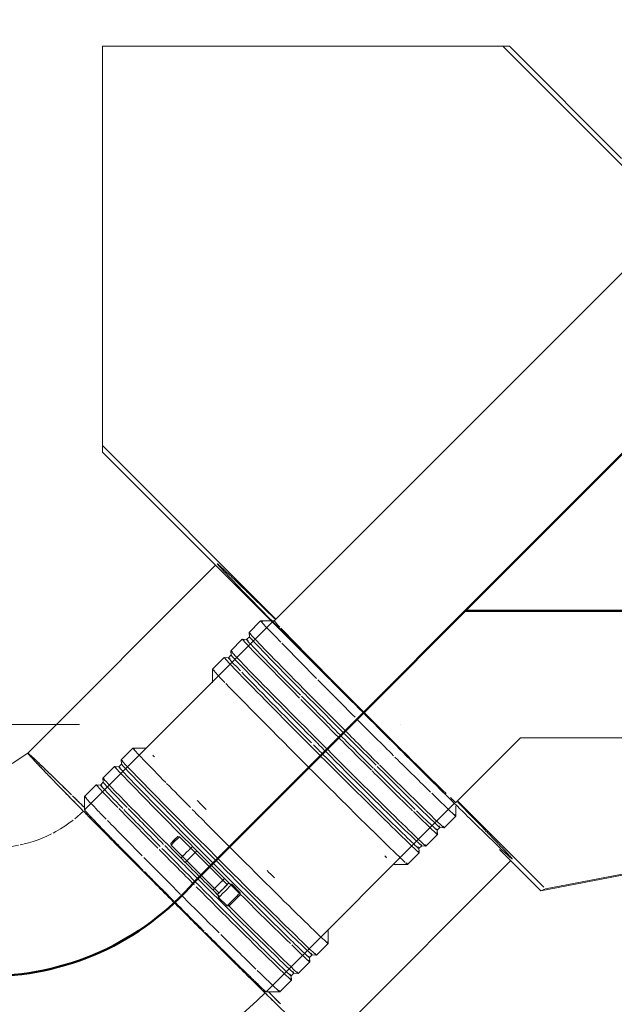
# Model space of a CAD drawing. Header units: millimetres. Extents: x 83162 to 161202, y 56220 to 105342.
# Tile 95 of 209: x 134771 to 135142, y 88776 to 89389. Entities that reach past the tile are written whole.
import ezdxf

# ---------------------------------------------------------------- set-up
doc = ezdxf.new("R2010")
doc.units = ezdxf.units.MM
doc.linetypes.add('4_ Штрихпунктир_ 10 х 2 мм', pattern=[1400, 1000, -200, 0, -200])
doc.linetypes.add('ADSK_Штрих_ш2 п1_5', pattern=[350, 200, -150])
for name, color, linetype, lineweight in [('P-PIPE-____-OTLN', 7, 'Continuous', 50), ('S-GRID-____-OTLN', 7, 'Continuous', 9), ('Греющ. кабель', 204, 'Continuous', 50)]:
    doc.layers.add(name, color=color, linetype=linetype, lineweight=lineweight)

# ---------------------------------------------------------------- blocks, each defined once
blk = doc.blocks.new('Наметкина 10_РД_АР_К3_Отделка_R21_rvt-1-ВКК_01_К3_З_ЭОМ_греющий кабель_')
at = {"layer": 'S-GRID-____-OTLN', "color": 254, "linetype": '4_ Штрихпунктир_ 10 х 2 мм', "lineweight": 5, "true_color": 0xcccccc}
blk.add_line((153009.86, 88950), (83961.54, 88950), dxfattribs=at)
blk = doc.blocks.new('ВК_Чугун_Безраструбная_Отвод - SML-38033890-ВКК_01_К3_З_ЭОМ_греющий кабель_')
at = {"layer": 'P-PIPE-____-OTLN', "color": 43, "lineweight": 9, "true_color": 0xbba883}
blk.add_line((134773.52, 88875.61), (134771.48, 88875.17), dxfattribs=at)
at = {"layer": 'P-PIPE-____-OTLN', "color": 43, "lineweight": 9, "true_color": 0xbba883, "flags": 128}
for points in [[(134804.46, 88890.51), (134801.9, 88888.59), (134799.27, 88886.77), (134796.57, 88885.06), (134793.8, 88883.45), (134792.1, 88882.55)], [(134810.9, 88896.17), (134809.33, 88894.66), (134806.93, 88892.54), (134805.54, 88891.4)], [(134785.69, 88879.54), (134782.71, 88878.38), (134779.68, 88877.33), (134776.62, 88876.41), (134774.09, 88875.75)], [(134790.97, 88881.96), (134788.08, 88880.58), (134785.69, 88879.54)], [(134770.39, 88874.93), (134767.24, 88874.38), (134764.07, 88873.96), (134760.89, 88873.66), (134757.69, 88873.49), (134755.08, 88873.45)], [(134846.91, 88731.72), (134855.71, 88735.57), (134864.34, 88739.77), (134872.8, 88744.31), (134881.07, 88749.18), (134889.13, 88754.39), (134896.99, 88759.91), (134904.61, 88765.74), (134912, 88771.87), (134919.14, 88778.29), (134924.04, 88783.03)], [(134755.08, 88713.45), (134764.67, 88713.64), (134774.26, 88714.22), (134783.81, 88715.18), (134793.31, 88716.52), (134802.76, 88718.24), (134812.12, 88720.33), (134821.4, 88722.8), (134830.57, 88725.64), (134839.62, 88728.84), (134846.91, 88731.72)]]:
    blk.add_lwpolyline(points, dxfattribs=at)
at = {"layer": 'P-PIPE-____-OTLN', "color": 43, "lineweight": 9, "true_color": 0xbba883}
for centre, major_axis, start_param, end_param in [((134868.2, 88840.31), (-56.57, 56.57), 0, 0.26178), ((134868.2, 88840.31), (-56.57, 56.57), 0.390616, 0.519457), ((134868.2, 88840.31), (-56.57, 56.57), 0.604605, 0.781256), ((134755.08, 88793.45), (0, 80), 0.004142, 0.132982), ((134868.2, 88840.31), (-56.57, 56.57), 0.914215, 1.126321), ((134755.08, 88793.45), (0, 80), 0.265941, 0.353708), ((134755.08, 88793.45), (0, 80), 0.527741, 0.634694), ((134868.2, 88840.31), (-56.57, 56.57), 1.232375, 1.564109), ((134755.08, 88793.45), (0, 80), 0.78954, 0.918381), ((134868.2, 88840.31), (-56.57, 56.57), 1.566654, 1.900934), ((134755.08, 88793.45), (0, 80), 1.051339, 1.13795), ((134755.08, 88793.45), (0, 80), 1.240659, 1.570751), ((134868.2, 88840.31), (-56.57, 56.57), 2.002477, 2.090253), ((134868.2, 88840.31), (-56.57, 56.57), 2.223212, 2.352053), ((134755.08, 88793.45), (0, 80), 1.581198, 1.832691), ((134868.2, 88840.31), (-56.57, 56.57), 2.522308, 2.613852), ((134868.2, 88840.31), (-56.57, 56.57), 2.746811, 3.137451), ((134755.08, 88793.45), (0, 80), 1.836738, 1.934772), ((134755.08, 88793.45), (0, 80), 2.018287, 2.094641), ((134755.08, 88793.45), (0, 80), 2.098537, 2.227378), ((134755.08, 88793.45), (0, 80), 2.360336, 2.467445), ((134755.08, 88793.45), (0, 80), 2.622136, 2.709903), ((134755.08, 88793.45), (0, 80), 2.883935, 3.141593)]:
    blk.add_ellipse(centre, major_axis=major_axis, ratio=0.01, start_param=start_param, end_param=end_param, dxfattribs=at)
blk = doc.blocks.new('Соединитель Norma Rapid1 - Соединитель Norma Rapid 2-V198-ВКК_01_К3_З_ЭОМ_греющий кабель_')
at = {"layer": 'P-PIPE-____-OTLN', "color": 8, "lineweight": 9, "true_color": 0x808080}
for p, q in [((134841.68, 88935.41), (134834.43, 88928.16)), ((134850.18, 88935.42), (134841.69, 88935.42)), ((134834.42, 88928.14), (134834.66, 88925.47)), ((134830.26, 88923.99), (134823.06, 88916.79)), ((134832.94, 88923.76), (134830.27, 88923.99)), ((134834.66, 88925.48), (134832.93, 88923.75)), ((134823.06, 88916.78), (134823.29, 88914.11)), ((134818.89, 88912.62), (134811.63, 88905.36)), ((134821.57, 88912.39), (134818.9, 88912.62)), ((134823.29, 88914.12), (134821.56, 88912.39)), ((134811.63, 88905.35), (134811.63, 88896.87)), ((134870.71, 88880.2), (134869.66, 88880.38)), ((134900.49, 88850.41), (134870.71, 88880.2)), ((134865.38, 88876.1), (134865.57, 88875.05)), ((134865.57, 88875.05), (134895.34, 88845.27)), ((134878.74, 88874.09), (134878.86, 88874.14)), ((134871.79, 88867.07), (134871.67, 88867.02)), ((134871.67, 88867.02), (134874.39, 88864.3)), ((134881.59, 88871.42), (134881.46, 88871.37)), ((134874.39, 88864.3), (134874.52, 88864.35)), ((134898.73, 88854.1), (134898.85, 88854.16)), ((134880.08, 88852.68), (134879.98, 88852.78)), ((134903.43, 88850.61), (134901.2, 88851.12)), ((134901.57, 88851.43), (134901.45, 88851.38)), ((134908.63, 88845.4), (134903.43, 88850.61)), ((134891.78, 88847.08), (134891.66, 88847.03)), ((134891.66, 88847.03), (134894.38, 88844.31)), ((134894.38, 88844.31), (134894.5, 88844.36)), ((134894.64, 88844.56), (134895.15, 88842.33)), ((134895.15, 88842.33), (134900.36, 88837.13)), ((134908.63, 88844.2), (134908.63, 88845.4)), ((134900.36, 88837.13), (134901.56, 88837.13)), ((134963.31, 88813.8), (134963.31, 88822.29)), ((134956.05, 88806.53), (134963.31, 88813.79)), ((134951.65, 88805.04), (134953.38, 88806.77)), ((134951.88, 88802.38), (134951.65, 88805.05)), ((134953.37, 88806.76), (134956.04, 88806.53)), ((134944.68, 88795.17), (134951.88, 88802.36)), ((134940.28, 88793.67), (134942.01, 88795.4)), ((134940.52, 88791.01), (134940.28, 88793.68)), ((134942, 88795.4), (134944.67, 88795.17)), ((134933.26, 88783.74), (134940.51, 88791)), ((134924.76, 88783.74), (134933.25, 88783.74))]:
    blk.add_line(p, q, dxfattribs=at)
for centre, major_axis, ratio, start_param, end_param in [((134902.5, 88874.6), (-60.81, 60.81), 0.01, 6.10451, 6.453576), ((134902.5, 88874.6), (-60.81, 60.81), 0.01, 0.183843, 0.855495), ((134895.24, 88867.34), (-60.81, 60.81), 0.01, 0.011918, 1.56456), ((134895.24, 88867.34), (-60.81, 60.81), 0.01, 6.10451, 6.283185), ((134906.74, 88878.85), (-56.57, 56.57), 0.01, 0.388557, 0.433586), ((134883.87, 88855.98), (-60.81, 60.81), 0.01, 6.10451, 7.500774), ((134891.07, 88863.18), (-60.81, 60.81), 0.01, 6.10451, 7.847745), ((134892.29, 88864.39), (-59.36, 59.36), 0.01, 6.10451, 7.84759), ((134894.02, 88866.13), (-59.36, 59.36), 0.01, 0, 1.564405), ((134879.7, 88851.81), (-60.81, 60.81), 0.01, 6.10451, 6.970656), ((134880.92, 88853.03), (-59.36, 59.36), 0.01, 6.10451, 6.989588), ((134882.65, 88854.76), (-59.36, 59.36), 0.01, 0, 0.732038), ((134902.5, 88874.6), (-60.81, 60.81), 0.01, 0.868523, 1.157899), ((134872.44, 88844.55), (-60.81, 60.81), 0.01, 6.10451, 6.798993), ((134906.74, 88878.85), (-56.57, 56.57), 0.01, 1.124795, 1.229598), ((134868.2, 88840.31), (-56.57, 56.57), 0.01, 0, 0.01), ((134872.44, 88844.55), (-60.81, 60.81), 0.01, 0.519457, 0.687471), ((134879.7, 88851.81), (-60.81, 60.81), 0.01, 0.70283, 1.203499), ((134880.92, 88853.03), (-59.36, 59.36), 0.01, 0.723451, 1.198183), ((134882.65, 88854.76), (-59.36, 59.36), 0.01, 0.751694, 1.205017), ((134902.5, 88874.6), (-60.81, 60.81), 0.01, 1.178612, 1.56456), ((134868.2, 88840.31), (-56.57, 56.57), 0.01, 0.388557, 0.433586), ((134872.44, 88844.55), (-60.81, 60.81), 0.01, 0.710014, 1.157899), ((134867.52, 88878.24), (2.14, 2.14), 0.004142, 3.151592, 4.722389), ((134867.52, 88878.24), (2.14, 2.14), 0.004142, 1.580796, 3.138693), ((134867.52, 88878.24), (2.14, 2.14), 0.004142, 0.01, 1.580796), ((134867.52, 88878.24), (2.14, 2.14), 0.004142, 4.722389, 6.286085), ((134868.14, 88877.62), (2.57, 2.57), 0.004142, 0.01, 1.580796), ((134879.7, 88851.81), (-60.81, 60.81), 0.01, 1.217589, 1.56456), ((134880.92, 88853.03), (-59.36, 59.36), 0.01, 1.217589, 1.564405), ((134882.65, 88854.76), (-59.36, 59.36), 0.01, 1.217589, 1.564405), ((134883.87, 88855.98), (-60.81, 60.81), 0.01, 1.219321, 1.56456), ((134868.14, 88877.62), (2.57, 2.57), 0.004142, 1.580796, 3.138693), ((134875.2, 88870.56), (3.54, 3.54), 0.004142, 0.01, 1.580796), ((134875.2, 88870.56), (2.83, 2.83), 0.004142, 0.01, 1.580796), ((134875.2, 88870.56), (2.83, 2.83), 0.004142, 5.769586, 6.283185), ((134902.5, 88874.6), (-60.81, 60.81), 0.01, 1.566654, 3.311984), ((134872.44, 88844.55), (-60.81, 60.81), 0.01, 1.175534, 1.56456), ((134875.2, 88870.56), (3.54, 3.54), 0.004142, 1.580796, 3.141593), ((134875.2, 88870.56), (2.83, 2.83), 0.004142, 1.580796, 3.141593), ((134875.2, 88870.56), (2.83, 2.83), 0.004142, 3.151592, 3.413392), ((134877.93, 88867.83), (3.54, 3.54), 0.004142, 1.580796, 3.141593), ((134877.93, 88867.83), (2.83, 2.83), 0.004142, 1.580796, 3.141593), ((134877.93, 88867.83), (3.54, 3.54), 0.004142, 0.01, 1.580796), ((134877.93, 88867.83), (2.83, 2.83), 0.004142, 0.01, 1.580796), ((134877.93, 88867.83), (2.83, 2.83), 0.004142, 5.769586, 6.283185), ((134894.02, 88866.13), (-59.36, 59.36), 0.01, 1.566654, 3.311984), ((134895.24, 88867.34), (-60.81, 60.81), 0.01, 1.566654, 3.311984), ((134868.2, 88840.31), (-56.57, 56.57), 0.01, 1.126439, 1.218984), ((134877.93, 88867.83), (2.83, 2.83), 0.004142, 3.151592, 3.413392), ((134891.07, 88863.18), (-60.81, 60.81), 0.01, 1.566654, 2.511195), ((134892.29, 88864.39), (-59.36, 59.36), 0.01, 1.566654, 2.569932), ((134882.65, 88854.76), (-59.36, 59.36), 0.01, 1.566654, 3.311984), ((134883.87, 88855.98), (-60.81, 60.81), 0.01, 1.566654, 1.775304), ((134895.19, 88850.57), (3.54, 3.54), 0.004142, 0.01, 1.580796), ((134906.74, 88878.85), (-56.57, 56.57), 0.01, 1.916162, 2.001957), ((134879.7, 88851.81), (-60.81, 60.81), 0.01, 1.566654, 1.585813), ((134880.92, 88853.03), (-59.36, 59.36), 0.01, 1.566654, 3.311984), ((134879.7, 88851.81), (-60.81, 60.81), 0.01, 1.60454, 3.311984), ((134895.19, 88850.57), (3.54, 3.54), 0.004142, 1.580796, 3.141593), ((134895.19, 88850.57), (2.83, 2.83), 0.004142, 1.580796, 3.141593), ((134895.19, 88850.57), (2.83, 2.83), 0.004142, 3.151592, 3.413392), ((134897.92, 88847.84), (3.54, 3.54), 0.004142, 1.580796, 3.141593), ((134897.92, 88847.84), (3.28, 3.28), 0.004142, 1.580796, 3.139005), ((134895.19, 88850.57), (2.83, 2.83), 0.004142, 0.01, 1.580796), ((134895.19, 88850.57), (2.83, 2.83), 0.004142, 5.769586, 6.283185), ((134897.92, 88847.84), (3.54, 3.54), 0.004142, 0.01, 1.580796), ((134897.92, 88847.84), (3.28, 3.28), 0.004142, 0.01, 1.576063), ((134897.92, 88847.84), (2.83, 2.83), 0.004142, 0.271799, 1.318997), ((134899.29, 88846.47), (4.14, 4.14), 0.004142, 0.002588, 1.580796), ((134899.29, 88846.47), (4.14, 4.14), 0.004142, 5.769586, 6.283185), ((134872.44, 88844.55), (-60.81, 60.81), 0.01, 1.579974, 1.970286), ((134899.29, 88846.47), (4.14, 4.14), 0.004142, 1.580796, 3.139005), ((134899.29, 88846.47), (4.14, 4.14), 0.004142, 3.141593, 3.675191), ((134897.92, 88847.84), (2.83, 2.83), 0.004142, 1.842595, 2.889793), ((134904.5, 88841.26), (4.14, 4.14), 0.004142, 1.580796, 3.141593), ((134904.5, 88841.26), (4.14, 4.14), 0.004142, 0, 1.580796), ((134905.1, 88840.66), (3.54, 3.54), 0.004142, 0.01, 1.580796), ((134905.1, 88840.66), (3.54, 3.54), 0.004142, 4.722389, 6.279044), ((134904.5, 88841.26), (4.14, 4.14), 0.004142, 5.769586, 6.279044), ((134904.5, 88841.26), (4.14, 4.14), 0.004142, 3.145734, 3.675191), ((134883.87, 88855.98), (-60.81, 60.81), 0.01, 1.867076, 3.311984), ((134905.1, 88840.66), (3.54, 3.54), 0.004142, 1.580796, 3.145734), ((134905.1, 88840.66), (3.54, 3.54), 0.004142, 3.151592, 4.722389), ((134868.2, 88840.31), (-56.57, 56.57), 0.01, 1.916162, 2.001957), ((134872.44, 88844.55), (-60.81, 60.81), 0.01, 1.986691, 2.437244), ((134891.07, 88863.18), (-60.81, 60.81), 0.01, 2.533729, 3.311984), ((134892.29, 88864.39), (-59.36, 59.36), 0.01, 2.574493, 3.311984), ((134872.44, 88844.55), (-60.81, 60.81), 0.01, 2.45653, 3.311984), ((134868.2, 88840.31), (-56.57, 56.57), 0.01, 2.70156, 2.744752), ((134868.2, 88840.31), (-56.57, 56.57), 0.01, 3.131592, 3.137451)]:
    blk.add_ellipse(centre, major_axis=major_axis, ratio=ratio, start_param=start_param, end_param=end_param, dxfattribs=at)
at = {"layer": 'P-PIPE-____-OTLN', "color": 9, "lineweight": 9, "true_color": 0xbfbfbf}
blk.add_ellipse((134895.24, 88867.34), major_axis=(-60.81, 60.81), ratio=0.01, start_param=0, end_param=0.011918, dxfattribs=at)
blk = doc.blocks.new('Соединитель Norma Rapid - Соединитель Norma Rapid-V199-ВКК_01_К3_З_ЭОМ_греющий кабель_')
at = {"layer": 'P-PIPE-____-OTLN', "color": 8, "lineweight": 9, "true_color": 0x808080}
for p, q in [((134921.32, 89014.65), (134914.06, 89007.39)), ((134927.75, 89014.65), (134921.33, 89014.65)), ((134929.78, 89014.65), (134928.37, 89014.65)), ((134914.06, 89007.38), (134914.3, 89004.71)), ((134909.9, 89003.22), (134902.7, 88996.03)), ((134912.58, 89002.99), (134909.91, 89003.23)), ((134914.3, 89004.72), (134912.57, 89002.99)), ((134902.7, 88996.02), (134902.93, 88993.34)), ((134898.53, 88991.86), (134891.27, 88984.6)), ((134901.21, 88991.63), (134898.54, 88991.86)), ((134902.93, 88993.36), (134901.2, 88991.62)), ((134891.27, 88984.59), (134891.27, 88976.11)), ((135042.95, 88893.04), (135042.95, 88899.46)), ((135035.69, 88885.77), (135042.95, 88893.03)), ((135031.28, 88884.27), (135033.02, 88886)), ((135031.52, 88881.61), (135031.29, 88884.28)), ((135033, 88886), (135035.68, 88885.77)), ((135024.32, 88874.4), (135031.52, 88881.6)), ((135019.92, 88872.91), (135021.65, 88874.64)), ((135020.08, 88871.12), (135019.92, 88872.92)), ((135021.64, 88874.64), (135024.31, 88874.4)), ((135012.9, 88862.98), (135020.15, 88870.24)), ((135004.4, 88862.97), (135012.89, 88862.97))]:
    blk.add_line(p, q, dxfattribs=at)
for centre, major_axis, start_param, end_param in [((134982.13, 88953.84), (-60.81, 60.81), 6.104556, 6.949593), ((134970.71, 88942.41), (-60.81, 60.81), 6.104556, 7.437224), ((134971.93, 88943.63), (-59.36, 59.36), 6.104556, 7.415906), ((134974.88, 88946.58), (-60.81, 60.81), 6.104556, 7.844358), ((134973.66, 88945.36), (-59.36, 59.36), 0, 1.097211), ((134982.13, 88953.84), (-60.81, 60.81), 0.682261, 1.140056), ((134963.51, 88935.22), (-60.81, 60.81), 6.104556, 7.844358), ((134959.34, 88931.05), (-60.81, 60.81), 6.104556, 7.844358), ((134960.56, 88932.27), (-59.36, 59.36), 6.104556, 6.802687), ((134962.29, 88934), (-59.36, 59.36), 0, 0.652867), ((134952.08, 88923.79), (-60.81, 60.81), 6.104556, 6.802687), ((134960.56, 88932.27), (-59.36, 59.36), 0.544906, 1.453139), ((134962.29, 88934), (-59.36, 59.36), 0.657941, 1.478572), ((134982.13, 88953.84), (-60.81, 60.81), 1.154039, 1.547898), ((134952.08, 88923.79), (-60.81, 60.81), 0.541571, 1.561172), ((134973.66, 88945.36), (-59.36, 59.36), 1.098589, 1.560935), ((134970.71, 88942.41), (-60.81, 60.81), 1.168129, 1.561172), ((134971.93, 88943.63), (-59.36, 59.36), 1.142637, 1.560935), ((134982.13, 88953.84), (-60.81, 60.81), 1.5667, 1.951443), ((134974.88, 88946.58), (-60.81, 60.81), 1.5667, 1.915766), ((134970.71, 88942.41), (-60.81, 60.81), 1.5667, 1.908489), ((134971.93, 88943.63), (-59.36, 59.36), 1.5667, 1.915766), ((134973.66, 88945.36), (-59.36, 59.36), 1.5667, 1.915766), ((134960.56, 88932.27), (-59.36, 59.36), 1.472568, 1.560935), ((134962.29, 88934), (-59.36, 59.36), 1.482877, 1.560935), ((134962.29, 88934), (-59.36, 59.36), 1.5667, 3.312029), ((134963.51, 88935.22), (-60.81, 60.81), 1.5667, 3.312029), ((134959.34, 88931.05), (-60.81, 60.81), 1.5667, 3.312029), ((134960.56, 88932.27), (-59.36, 59.36), 1.5667, 3.312029), ((134982.13, 88953.84), (-60.81, 60.81), 1.966445, 2.413632), ((134952.08, 88923.79), (-60.81, 60.81), 1.5667, 2.264831), ((134970.71, 88942.41), (-60.81, 60.81), 1.915766, 2.358504), ((134971.93, 88943.63), (-59.36, 59.36), 1.921743, 2.460533), ((134973.66, 88945.36), (-59.36, 59.36), 1.928564, 3.312029), ((134974.88, 88946.58), (-60.81, 60.81), 1.92353, 3.312029), ((134982.13, 88953.84), (-60.81, 60.81), 2.432085, 3.312029), ((134970.71, 88942.41), (-60.81, 60.81), 2.36455, 2.418392), ((134971.93, 88943.63), (-59.36, 59.36), 2.479422, 3.312029), ((134970.71, 88942.41), (-60.81, 60.81), 2.432085, 3.312029), ((134952.08, 88923.79), (-60.81, 60.81), 2.268659, 2.926126), ((134947.84, 88919.55), (-56.57, 56.57), 2.695797, 2.744797), ((134947.84, 88919.55), (-56.57, 56.57), 3.131592, 3.137496), ((134952.08, 88923.79), (-60.81, 60.81), 2.962963, 3.312029)]:
    blk.add_ellipse(centre, major_axis=major_axis, ratio=0.01, start_param=start_param, end_param=end_param, dxfattribs=at)

msp = doc.modelspace()

# ---------------------------------------------------------------- linework, layer by layer
at = {"layer": 'P-PIPE-____-OTLN', "color": 46, "linetype": 'ADSK_Штрих_ш2 п1_5', "lineweight": 9, "true_color": 0x785107}
for p, q in [((135076.33, 89372.28), (134822.7, 89372.28)), ((134822.7, 89372.28), (134822.7, 89119.7)), ((135072.2, 89372.28), (135313.59, 89130.89)), ((135146.17, 89302.43), (135076.33, 89372.28)), ((134822.7, 89119.7), (135095.86, 88846.54)), ((134893.22, 89049.18), (134776.28, 88932.23)), ((134776.28, 88932.23), (134766.55, 88925.73)), ((135242.65, 88874.97), (135095.86, 88846.54)), ((134960.13, 88748.39), (135077.07, 88865.33))]:
    msp.add_line(p, q, dxfattribs=at)
at = {"layer": 'P-PIPE-____-OTLN', "color": 43, "linetype": 'ADSK_Штрих_ш2 п1_5', "lineweight": 9, "true_color": 0xbba883}
for p, q in [((134822.7, 89119.7), (134822.7, 89372.28)), ((134822.7, 89372.28), (135076.33, 89372.28)), ((134930.85, 89015.68), (134822.7, 89123.83)), ((135097.65, 88848.88), (135043.98, 88902.55)), ((135098.77, 88847.76), (135243.46, 88875.78)), ((135095.86, 88846.54), (135098.77, 88847.76))]:
    msp.add_line(p, q, dxfattribs=at)
at = {"layer": 'P-PIPE-____-OTLN', "color": 43, "lineweight": 9, "true_color": 0xbba883}
for p, q in [((135179.82, 89264.66), (134929.81, 89014.65)), ((134928.58, 89013.82), (134811.63, 88896.88)), ((135042.95, 88901.51), (135083.15, 88941.72)), ((135083.15, 88941.72), (135309.4, 88941.72)), ((134924.77, 88783.74), (135041.72, 88900.69))]:
    msp.add_line(p, q, dxfattribs=at)
at = {"layer": 'P-PIPE-____-OTLN', "color": 43, "linetype": 'ADSK_Штрих_ш2 п1_5', "lineweight": 9, "true_color": 0xbba883}
for centre, start_param, end_param in [((134986.17, 88958.27), 6.279089, 7.849885), ((134986.17, 88958.27), 5.378924, 6.279089), ((134986.17, 88958.27), 1.5667, 3.137496), ((134868.2, 88840.31), 6.037465, 6.279043), ((134868.2, 88840.31), 6.033091, 6.279089), ((134868.2, 88840.31), 5.767769, 6.035841), ((134868.2, 88840.31), 5.76612, 6.017289), ((134868.2, 88840.31), 0.296843, 0.519502), ((134868.2, 88840.31), 5.502605, 5.765444), ((134868.2, 88840.31), 0.545788, 0.781224), ((134868.2, 88840.31), 5.503184, 5.75549), ((134868.2, 88840.31), 0.781302, 0.932138), ((134868.2, 88840.31), 5.389649, 5.493691), ((134868.2, 88840.31), 5.385473, 5.493645), ((134986.17, 88958.27), 3.141593, 4.040096), ((134868.2, 88840.31), 0.936364, 1.016815), ((134868.2, 88840.31), 1.017058, 1.041495), ((134868.2, 88840.31), 1.060645, 1.287314), ((134868.2, 88840.31), 1.304269, 1.331006), ((134868.2, 88840.31), 1.331186, 1.566654), ((134868.2, 88840.31), 1.5667, 1.802213), ((134868.2, 88840.31), 1.802435, 1.829148), ((134868.2, 88840.31), 1.848584, 2.072717), ((134868.2, 88840.31), 2.091918, 2.116384), ((134868.2, 88840.31), 2.116585, 2.352038), ((134868.2, 88840.31), 3.930565, 4.039731), ((134868.2, 88840.31), 3.930241, 4.035095)]:
    msp.add_ellipse(centre, major_axis=(-91.92, 91.92), ratio=0.01, start_param=start_param, end_param=end_param, dxfattribs=at)
at = {"layer": 'P-PIPE-____-OTLN', "color": 43, "lineweight": 9, "true_color": 0xbba883}
for centre, start_param, end_param in [((134986.17, 88958.27), 0, 0.377158), ((134986.17, 88958.27), 0.399833, 1.570796), ((134986.17, 88958.27), 1.570796, 2.690127), ((134986.17, 88958.27), 2.811056, 2.879793), ((134986.38, 88958.08), 2.875697, 3.137496), ((134868.2, 88840.31), 0, 0.253918), ((134868.2, 88840.31), 0.261799, 0.39064), ((134868.2, 88840.31), 0.523599, 0.602289), ((134868.2, 88840.31), 0.785398, 0.914239), ((134868.2, 88840.31), 1.047198, 1.12643), ((134868.2, 88840.31), 1.233472, 1.304663), ((134868.2, 88840.31), 1.308997, 1.564063), ((134868.2, 88840.31), 1.570796, 1.828541), ((134868.2, 88840.31), 1.832596, 1.902066), ((134868.2, 88840.31), 2.002571, 2.090491), ((134868.2, 88840.31), 2.094395, 2.223236), ((134868.2, 88840.31), 2.356194, 2.520309), ((134868.2, 88840.31), 2.617994, 2.746834)]:
    msp.add_ellipse(centre, major_axis=(-56.57, 56.57), ratio=0.01, start_param=start_param, end_param=end_param, dxfattribs=at)
at = {"layer": 'P-PIPE-____-OTLN', "color": 46, "linetype": 'ADSK_Штрих_ш2 п1_5', "lineweight": 9, "true_color": 0x785107}
for start_param, end_param in [(6.279043, 7.300243), (6.279089, 6.514078), (0.257703, 0.296843), (0.519502, 0.545788), (1.016815, 1.060645), (1.041495, 1.304269), (1.287314, 1.331186), (1.331006, 1.566654), (1.566654, 1.802435), (1.802213, 1.848584), (1.829148, 2.091918), (2.072717, 2.116585), (2.116384, 3.137451)]:
    msp.add_ellipse((134868.2, 88840.31), major_axis=(-91.92, 91.92), ratio=0.01, start_param=start_param, end_param=end_param, dxfattribs=at)
at = {"layer": 'P-PIPE-____-OTLN', "color": 254, "linetype": 'ADSK_Штрих_ш2 п1_5', "lineweight": 9, "true_color": 0xeee9e0}
msp.add_ellipse((134986.17, 88958.27), major_axis=(-91.92, 91.92), ratio=0.01, start_param=3.137496, end_param=3.141593, dxfattribs=at)
at = {"layer": 'Греющ. кабель'}
for p, q in [((137388.22, 91360.32), (134880.33, 88852.43)), ((137932.25, 89021.73), (135048.69, 89020.79))]:
    msp.add_line(p, q, dxfattribs=at)
msp.add_arc((134751.43, 88963.75), 170.31, 269.20944, 319.18755, dxfattribs=at)

# ---------------------------------------------------------------- block references
at = {"lineweight": 5}
msp.add_blockref('Наметкина 10_РД_АР_К3_Отделка_R21_rvt-1-ВКК_01_К3_З_ЭОМ_греющий кабель_', (0, 0), dxfattribs=at)
at = {"layer": 'P-PIPE-____-OTLN', "color": 8, "lineweight": 9, "true_color": 0x808080}
for name in ['Соединитель Norma Rapid - Соединитель Norma Rapid-V199-ВКК_01_К3_З_ЭОМ_греющий кабель_', 'Соединитель Norma Rapid1 - Соединитель Norma Rapid 2-V198-ВКК_01_К3_З_ЭОМ_греющий кабель_']:
    msp.add_blockref(name, (0, 0), dxfattribs=at)
at = {"layer": 'P-PIPE-____-OTLN', "color": 43, "lineweight": 9, "true_color": 0xbba883}
msp.add_blockref('ВК_Чугун_Безраструбная_Отвод - SML-38033890-ВКК_01_К3_З_ЭОМ_греющий кабель_', (0, 0), dxfattribs=at)

doc.saveas('drawing.dxf')
